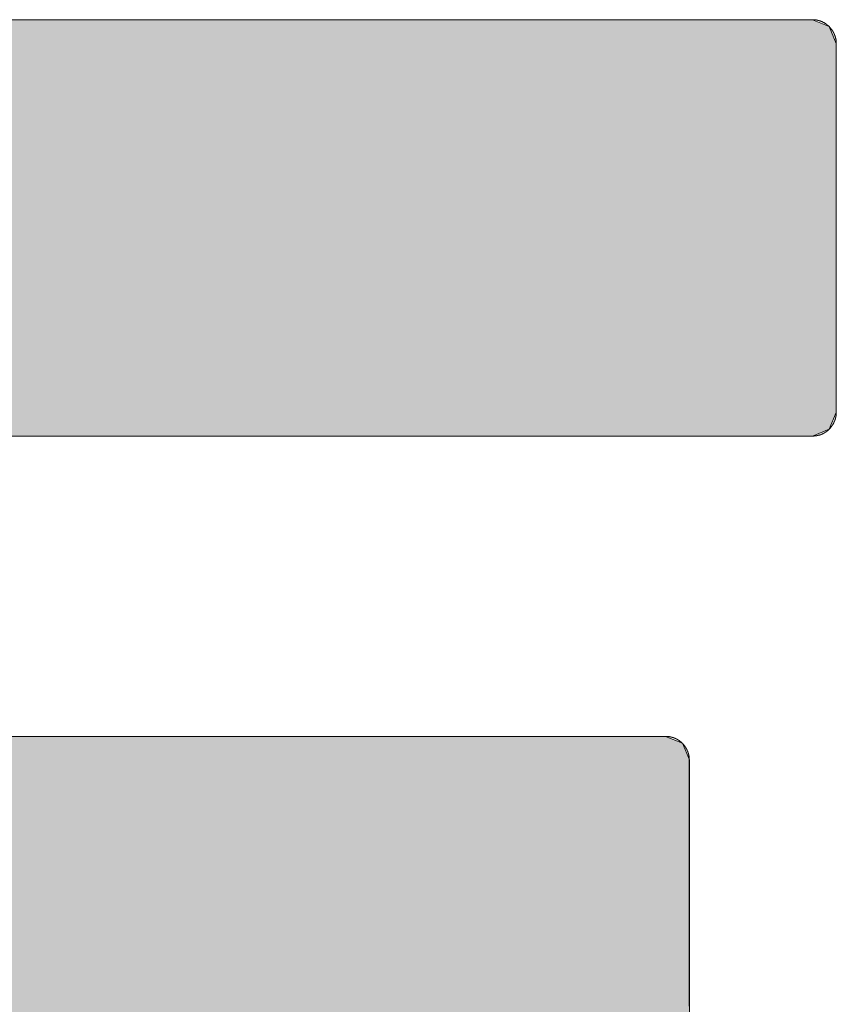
# Model space of a CAD drawing. Header units: inches. Extents: x -123 to 4816, y -2998 to 548.
# Tile 28 of 148: x 766.444 to 767.315, y -2423.888 to -2422.838. Entities that reach past the tile are written whole.
import ezdxf

# ---------------------------------------------------------------- set-up
doc = ezdxf.new("R2010")
doc.units = ezdxf.units.IN
doc.header["$MEASUREMENT"] = 0
doc.layers.get('0').update_dxf_attribs({"lineweight": 0})

# ---------------------------------------------------------------- blocks, each defined once
blk = doc.blocks.new('*U56')
at = {"linetype": 'Continuous'}
for p, q in [((70.4334, 92.8609), (70.7589, 92.8609)), ((70.7589, 92.8609), (71.0427, 92.8609)), ((71.0427, 92.8609), (71.1561, 92.8609)), ((71.1561, 92.8609), (71.2435, 92.8609)), ((71.2435, 92.8609), (71.2998, 92.8609)), ((71.2998, 92.8609), (71.3197, 92.8609)), ((71.3197, 92.8609), (71.3381, 92.8533)), ((71.3381, 92.8533), (71.3458, 92.8348)), ((71.3458, 92.8348), (71.3458, 92.8175)), ((71.3458, 92.8175), (71.3458, 92.8137)), ((71.3458, 92.8137), (71.3458, 92.7717)), ((71.3458, 92.7717), (71.3458, 92.7541)), ((71.3458, 92.7541), (71.3458, 92.6614)), ((71.3458, 92.6614), (71.3458, 92.6328)), ((71.3458, 92.6328), (71.3458, 92.5413)), ((71.3458, 92.5413), (71.3458, 92.4939)), ((71.3458, 92.4939), (71.3458, 92.4482)), ((71.3458, 92.4482), (71.3458, 92.4308)), ((71.3458, 92.4308), (71.3381, 92.4124)), ((71.3381, 92.4124), (71.3197, 92.4048)), ((70.3384, 92.4048), (70.5247, 92.4048)), ((70.5247, 92.4048), (70.7382, 92.4048)), ((70.7382, 92.4048), (70.9517, 92.4048)), ((70.9517, 92.4048), (71.138, 92.4048)), ((71.138, 92.4048), (71.2697, 92.4048)), ((71.2697, 92.4048), (71.3067, 92.4048)), ((71.3067, 92.4048), (71.3197, 92.4048)), ((70.3133, 92.0759), (70.4738, 92.0759)), ((70.4738, 92.0759), (70.6578, 92.0759)), ((70.6578, 92.0759), (70.8418, 92.0759)), ((70.8418, 92.0759), (71.0023, 92.0759)), ((71.0023, 92.0759), (71.1158, 92.0759)), ((71.1158, 92.0759), (71.1589, 92.0759)), ((71.1589, 92.0759), (71.1773, 92.0683)), ((71.1773, 92.0683), (71.1849, 92.05)), ((71.1849, 92.05), (71.1849, 92.0329)), ((71.1849, 92.0329), (71.1849, 91.988)), ((71.1849, 91.988), (71.1849, 91.8954)), ((71.1849, 91.8954), (71.1849, 91.8516)), ((71.1849, 91.8516), (71.1849, 91.7152))]:
    blk.add_line(p, q, dxfattribs=at)
for points in [[(69.5288, 92.8533), (69.5211, 92.8348), (71.3458, 92.8348)], [(69.5471, 92.8609), (69.5288, 92.8533), (71.3381, 92.8533)], [(70.4334, 92.8609), (70.4334, 92.8609), (70.7589, 92.8609)], [(70.7589, 92.8609), (70.7589, 92.8609), (71.0427, 92.8609)], [(71.0427, 92.8609), (71.0427, 92.8609), (71.1561, 92.8609)], [(71.1561, 92.8609), (71.1561, 92.8609), (71.2435, 92.8609)], [(71.2435, 92.8609), (71.2435, 92.8609), (71.2998, 92.8609)], [(71.2998, 92.8609), (71.2998, 92.8609), (71.3197, 92.8609)], [(69.5211, 92.8348), (69.5211, 92.8175), (71.3458, 92.8175)], [(69.5211, 92.8175), (69.5211, 92.8137), (71.3458, 92.8137)], [(69.5211, 92.8137), (69.5211, 92.7717), (71.3458, 92.7717)], [(69.5211, 92.7717), (69.5211, 92.7541), (71.3458, 92.7541)], [(69.5211, 92.7541), (69.5211, 92.6614), (71.3458, 92.6614)], [(69.5211, 92.6614), (69.5211, 92.6328), (71.3458, 92.6328)], [(69.5211, 92.6328), (69.5211, 92.5413), (71.3458, 92.5413)], [(69.5211, 92.5413), (69.5211, 92.4939), (71.3458, 92.4939)], [(69.5211, 92.4939), (69.5211, 92.4482), (71.3458, 92.4482)], [(69.5211, 92.4482), (69.5211, 92.4308), (71.3458, 92.4308)], [(69.5211, 92.4308), (69.5211, 92.4124), (71.3381, 92.4124)], [(69.5211, 92.4124), (69.5211, 92.4048), (71.3197, 92.4048)], [(70.3384, 92.4048), (70.3384, 92.4048), (70.5247, 92.4048)], [(70.5247, 92.4048), (70.5247, 92.4048), (70.7382, 92.4048)], [(70.7382, 92.4048), (70.7382, 92.4048), (70.9517, 92.4048)], [(70.9517, 92.4048), (70.9517, 92.4048), (71.138, 92.4048)], [(71.138, 92.4048), (71.138, 92.4048), (71.2697, 92.4048)], [(71.2697, 92.4048), (71.2697, 92.4048), (71.3067, 92.4048)], [(71.3067, 92.4048), (71.3067, 92.4048), (71.3197, 92.4048)], [(69.5211, 92.0759), (69.5211, 92.0683), (71.1773, 92.0683)], [(70.3133, 92.0759), (70.3133, 92.0759), (70.4738, 92.0759)], [(70.4738, 92.0759), (70.4738, 92.0759), (70.6578, 92.0759)], [(70.6578, 92.0759), (70.6578, 92.0759), (70.8418, 92.0759)], [(70.8418, 92.0759), (70.8418, 92.0759), (71.0023, 92.0759)], [(71.0023, 92.0759), (71.0023, 92.0759), (71.1158, 92.0759)], [(71.1158, 92.0759), (71.1158, 92.0759), (71.1589, 92.0759)], [(69.5211, 92.0683), (69.5211, 92.05), (71.1849, 92.05)], [(69.5211, 92.05), (69.5211, 92.0329), (71.1849, 92.0329)], [(69.5211, 92.0329), (69.5211, 91.988), (71.1849, 91.988)], [(69.5211, 91.988), (69.5211, 91.8954), (71.1849, 91.8954)], [(69.5211, 91.8954), (69.5211, 91.8516), (71.1849, 91.8516)], [(69.5211, 91.8516), (69.5211, 91.7152), (71.1849, 91.7152)]]:
    blk.add_solid(points, dxfattribs=at)
at = {"linetype": 'Continuous', "extrusion": (0, 0, -1)}
for points in [[(-69.5288, 92.8533), (-71.3381, 92.8533), (-71.3458, 92.8348)], [(-69.5471, 92.8609), (-71.3197, 92.8609), (-71.3381, 92.8533)], [(-69.5211, 92.8348), (-71.3458, 92.8348), (-71.3458, 92.8175)], [(-69.5211, 92.8175), (-71.3458, 92.8175), (-71.3458, 92.8137)], [(-69.5211, 92.8137), (-71.3458, 92.8137), (-71.3458, 92.7717)], [(-69.5211, 92.7717), (-71.3458, 92.7717), (-71.3458, 92.7541)], [(-69.5211, 92.7541), (-71.3458, 92.7541), (-71.3458, 92.6614)], [(-69.5211, 92.6614), (-71.3458, 92.6614), (-71.3458, 92.6328)], [(-69.5211, 92.6328), (-71.3458, 92.6328), (-71.3458, 92.5413)], [(-69.5211, 92.5413), (-71.3458, 92.5413), (-71.3458, 92.4939)], [(-69.5211, 92.4939), (-71.3458, 92.4939), (-71.3458, 92.4482)], [(-69.5211, 92.4482), (-71.3458, 92.4482), (-71.3458, 92.4308)], [(-69.5211, 92.4308), (-71.3458, 92.4308), (-71.3381, 92.4124)], [(-69.5211, 92.4124), (-71.3381, 92.4124), (-71.3197, 92.4048)], [(-69.5211, 92.0759), (-71.1589, 92.0759), (-71.1773, 92.0683)], [(-69.5211, 92.0683), (-71.1773, 92.0683), (-71.1849, 92.05)], [(-69.5211, 92.05), (-71.1849, 92.05), (-71.1849, 92.0329)], [(-69.5211, 92.0329), (-71.1849, 92.0329), (-71.1849, 91.988)], [(-69.5211, 91.988), (-71.1849, 91.988), (-71.1849, 91.8954)], [(-69.5211, 91.8954), (-71.1849, 91.8954), (-71.1849, 91.8516)], [(-69.5211, 91.8516), (-71.1849, 91.8516), (-71.1849, 91.7152)]]:
    blk.add_solid(points, dxfattribs=at)

msp = doc.modelspace()

# ---------------------------------------------------------------- linework, layer by layer
at = {"color": 3}
for points in [[(767.2896, -2422.8376, 0), (767.2893, -2422.8376, 0), (767.2883, -2422.8376, 0), (767.2867, -2422.8376, 0), (767.2846, -2422.8376, 0), (767.2818, -2422.8376, 0), (767.2783, -2422.8376, 0), (767.2745, -2422.8376, 0), (767.2699, -2422.8376, 0), (767.2648, -2422.8376, 0), (767.2592, -2422.8376, 0), (767.2529, -2422.8376, 0), (767.2462, -2422.8376, 0), (767.239, -2422.8376, 0), (767.2312, -2422.8376, 0), (767.223, -2422.8376, 0), (767.2143, -2422.8376, 0), (767.205, -2422.8376, 0), (767.1954, -2422.8376, 0), (767.1852, -2422.8376, 0), (767.1746, -2422.8376, 0), (767.1635, -2422.8376, 0), (767.1521, -2422.8376, 0), (767.1402, -2422.8376, 0), (767.1278, -2422.8376, 0), (767.1152, -2422.8376, 0), (767.1021, -2422.8376, 0), (767.0886, -2422.8376, 0), (767.0748, -2422.8376, 0), (767.0605, -2422.8376, 0), (767.046, -2422.8376, 0), (767.0311, -2422.8376, 0), (767.0159, -2422.8376, 0), (767.0004, -2422.8376, 0), (766.9846, -2422.8376, 0), (766.9684, -2422.8376, 0), (766.952, -2422.8376, 0), (766.9353, -2422.8376, 0), (766.9183, -2422.8376, 0), (766.9011, -2422.8376, 0), (766.8836, -2422.8376, 0), (766.8659, -2422.8376, 0), (766.8479, -2422.8376, 0), (766.8298, -2422.8376, 0), (766.8114, -2422.8376, 0), (766.7928, -2422.8376, 0), (766.774, -2422.8376, 0), (766.7552, -2422.8376, 0), (766.7361, -2422.8376, 0), (766.7168, -2422.8376, 0), (766.6974, -2422.8376, 0), (766.6778, -2422.8376, 0), (766.6582, -2422.8376, 0), (766.6384, -2422.8376, 0), (766.6185, -2422.8376, 0), (766.5985, -2422.8376, 0), (766.5784, -2422.8376, 0), (766.5583, -2422.8376, 0), (766.5381, -2422.8376, 0), (766.5179, -2422.8376, 0), (766.4975, -2422.8376, 0), (766.4771, -2422.8376, 0), (766.4568, -2422.8376, 0), (766.4364, -2422.8376, 0)], [(767.3075, -2422.845, 0), (767.3074, -2422.8449, 0), (767.3072, -2422.8448, 0), (767.3071, -2422.8447, 0), (767.307, -2422.8445, 0), (767.3069, -2422.8444, 0), (767.3068, -2422.8443, 0), (767.3066, -2422.8443, 0), (767.3065, -2422.8442, 0), (767.3064, -2422.8441, 0), (767.3063, -2422.844, 0), (767.3062, -2422.8439, 0), (767.306, -2422.8438, 0), (767.3059, -2422.8437, 0), (767.3058, -2422.8436, 0), (767.3057, -2422.8435, 0), (767.3055, -2422.8434, 0), (767.3054, -2422.8433, 0), (767.3053, -2422.8432, 0), (767.3052, -2422.8431, 0), (767.305, -2422.843, 0), (767.3049, -2422.8429, 0), (767.3048, -2422.8428, 0), (767.3047, -2422.8427, 0), (767.3046, -2422.8426, 0), (767.3045, -2422.8425, 0), (767.3044, -2422.8424, 0), (767.3042, -2422.8423, 0), (767.3041, -2422.8422, 0), (767.304, -2422.8421, 0), (767.3038, -2422.842, 0), (767.3037, -2422.8419, 0), (767.3036, -2422.8418, 0), (767.3034, -2422.8417, 0), (767.3033, -2422.8416, 0), (767.3032, -2422.8416, 0), (767.303, -2422.8415, 0), (767.3029, -2422.8414, 0), (767.3028, -2422.8413, 0), (767.3026, -2422.8412, 0), (767.3025, -2422.8411, 0), (767.3024, -2422.8411, 0), (767.3022, -2422.841, 0), (767.3021, -2422.8409, 0), (767.3019, -2422.8408, 0), (767.3018, -2422.8407, 0), (767.3017, -2422.8407, 0), (767.3015, -2422.8406, 0), (767.3014, -2422.8405, 0), (767.3012, -2422.8405, 0), (767.3011, -2422.8405, 0), (767.301, -2422.8404, 0), (767.3009, -2422.8403, 0), (767.3008, -2422.8402, 0), (767.3006, -2422.8402, 0), (767.3005, -2422.8401, 0), (767.3003, -2422.84, 0), (767.3002, -2422.84, 0), (767.3001, -2422.8399, 0), (767.2999, -2422.8398, 0), (767.2998, -2422.8398, 0), (767.2996, -2422.8397, 0), (767.2995, -2422.8396, 0), (767.2993, -2422.8396, 0), (767.2992, -2422.8395, 0), (767.299, -2422.8395, 0), (767.2989, -2422.8394, 0), (767.2987, -2422.8393, 0), (767.2986, -2422.8393, 0), (767.2984, -2422.8392, 0), (767.2983, -2422.8392, 0), (767.2981, -2422.8391, 0), (767.298, -2422.8391, 0), (767.2978, -2422.839, 0), (767.2977, -2422.839, 0), (767.2975, -2422.8389, 0), (767.2974, -2422.8389, 0), (767.2972, -2422.8388, 0), (767.2971, -2422.8388, 0), (767.297, -2422.8387, 0), (767.2969, -2422.8387, 0), (767.2967, -2422.8386, 0), (767.2966, -2422.8386, 0), (767.2964, -2422.8385, 0), (767.2963, -2422.8385, 0), (767.2961, -2422.8385, 0), (767.2959, -2422.8384, 0), (767.2958, -2422.8384, 0), (767.2956, -2422.8383, 0), (767.2955, -2422.8383, 0), (767.2953, -2422.8383, 0), (767.2952, -2422.8382, 0), (767.295, -2422.8382, 0), (767.2949, -2422.8382, 0), (767.2947, -2422.8381, 0), (767.2945, -2422.8381, 0), (767.2944, -2422.8381, 0), (767.2942, -2422.838, 0), (767.2941, -2422.838, 0), (767.2939, -2422.838, 0), (767.2938, -2422.8379, 0), (767.2936, -2422.8379, 0), (767.2934, -2422.8379, 0), (767.2933, -2422.8379, 0), (767.2932, -2422.8378, 0), (767.2931, -2422.8378, 0), (767.2929, -2422.8378, 0), (767.2927, -2422.8378, 0), (767.2926, -2422.8378, 0), (767.2924, -2422.8377, 0), (767.2923, -2422.8377, 0), (767.2921, -2422.8377, 0), (767.2919, -2422.8377, 0), (767.2918, -2422.8377, 0), (767.2916, -2422.8377, 0), (767.2915, -2422.8377, 0), (767.2913, -2422.8376, 0), (767.2911, -2422.8376, 0), (767.291, -2422.8376, 0), (767.2908, -2422.8376, 0), (767.2907, -2422.8376, 0), (767.2905, -2422.8376, 0), (767.2903, -2422.8376, 0), (767.2902, -2422.8376, 0), (767.29, -2422.8376, 0), (767.2898, -2422.8376, 0), (767.2897, -2422.8376, 0), (767.2896, -2422.8376, 0)], [(767.315, -2422.8631, 0), (767.315, -2422.8629, 0), (767.315, -2422.8628, 0), (767.315, -2422.8626, 0), (767.315, -2422.8624, 0), (767.315, -2422.8623, 0), (767.315, -2422.8621, 0), (767.315, -2422.8619, 0), (767.315, -2422.8618, 0), (767.315, -2422.8616, 0), (767.315, -2422.8615, 0), (767.315, -2422.8613, 0), (767.3149, -2422.8611, 0), (767.3149, -2422.861, 0), (767.3149, -2422.8608, 0), (767.3149, -2422.8606, 0), (767.3149, -2422.8605, 0), (767.3149, -2422.8603, 0), (767.3149, -2422.8602, 0), (767.3148, -2422.86, 0), (767.3148, -2422.8598, 0), (767.3148, -2422.8597, 0), (767.3148, -2422.8595, 0), (767.3147, -2422.8594, 0), (767.3147, -2422.8593, 0), (767.3147, -2422.8591, 0), (767.3147, -2422.859, 0), (767.3146, -2422.8588, 0), (767.3146, -2422.8587, 0), (767.3146, -2422.8585, 0), (767.3145, -2422.8584, 0), (767.3145, -2422.8582, 0), (767.3145, -2422.858, 0), (767.3144, -2422.8579, 0), (767.3144, -2422.8577, 0), (767.3144, -2422.8576, 0), (767.3143, -2422.8574, 0), (767.3143, -2422.8573, 0), (767.3143, -2422.8571, 0), (767.3142, -2422.8569, 0), (767.3142, -2422.8568, 0), (767.3141, -2422.8566, 0), (767.3141, -2422.8565, 0), (767.3141, -2422.8563, 0), (767.314, -2422.8562, 0), (767.314, -2422.856, 0), (767.3139, -2422.8559, 0), (767.3139, -2422.8557, 0), (767.3138, -2422.8556, 0), (767.3138, -2422.8555, 0), (767.3137, -2422.8553, 0), (767.3137, -2422.8552, 0), (767.3136, -2422.855, 0), (767.3136, -2422.8549, 0), (767.3135, -2422.8547, 0), (767.3135, -2422.8546, 0), (767.3134, -2422.8544, 0), (767.3133, -2422.8543, 0), (767.3133, -2422.8541, 0), (767.3132, -2422.854, 0), (767.3132, -2422.8538, 0), (767.3131, -2422.8537, 0), (767.313, -2422.8535, 0), (767.313, -2422.8534, 0), (767.3129, -2422.8532, 0), (767.3129, -2422.8531, 0), (767.3128, -2422.853, 0), (767.3127, -2422.8528, 0), (767.3127, -2422.8527, 0), (767.3126, -2422.8525, 0), (767.3125, -2422.8524, 0), (767.3125, -2422.8522, 0), (767.3124, -2422.8521, 0), (767.3123, -2422.8519, 0), (767.3122, -2422.8518, 0), (767.3122, -2422.8517, 0), (767.3122, -2422.8516, 0), (767.3121, -2422.8515, 0), (767.312, -2422.8513, 0), (767.312, -2422.8512, 0), (767.3119, -2422.851, 0), (767.3118, -2422.8509, 0), (767.3117, -2422.8508, 0), (767.3117, -2422.8506, 0), (767.3116, -2422.8505, 0), (767.3115, -2422.8503, 0), (767.3114, -2422.8502, 0), (767.3113, -2422.8501, 0), (767.3112, -2422.8499, 0), (767.3112, -2422.8498, 0), (767.3111, -2422.8496, 0), (767.311, -2422.8495, 0), (767.3109, -2422.8494, 0), (767.3108, -2422.8492, 0), (767.3107, -2422.8491, 0), (767.3106, -2422.849, 0), (767.3105, -2422.8488, 0), (767.3105, -2422.8487, 0), (767.3104, -2422.8486, 0), (767.3103, -2422.8484, 0), (767.3102, -2422.8483, 0), (767.3101, -2422.8482, 0), (767.31, -2422.848, 0), (767.3099, -2422.848, 0), (767.3098, -2422.8479, 0), (767.3097, -2422.8477, 0), (767.3096, -2422.8476, 0), (767.3095, -2422.8475, 0), (767.3094, -2422.8473, 0), (767.3093, -2422.8472, 0), (767.3092, -2422.8471, 0), (767.3091, -2422.847, 0), (767.309, -2422.8468, 0), (767.3089, -2422.8467, 0), (767.3088, -2422.8466, 0), (767.3087, -2422.8465, 0), (767.3086, -2422.8463, 0), (767.3085, -2422.8462, 0), (767.3084, -2422.8461, 0), (767.3084, -2422.846, 0), (767.3082, -2422.8458, 0), (767.3081, -2422.8457, 0), (767.308, -2422.8456, 0), (767.3079, -2422.8455, 0), (767.3078, -2422.8454, 0), (767.3077, -2422.8452, 0), (767.3076, -2422.8451, 0), (767.3075, -2422.845, 0)], [(767.315, -2423.2566, 0), (767.315, -2423.2565, 0), (767.315, -2423.2563, 0), (767.315, -2423.2559, 0), (767.315, -2423.2554, 0), (767.315, -2423.2548, 0), (767.315, -2423.2541, 0), (767.315, -2423.2531, 0), (767.315, -2423.2521, 0), (767.315, -2423.2509, 0), (767.315, -2423.2497, 0), (767.315, -2423.2482, 0), (767.315, -2423.2467, 0), (767.315, -2423.2451, 0), (767.315, -2423.2432, 0), (767.315, -2423.2414, 0), (767.315, -2423.2394, 0), (767.315, -2423.2373, 0), (767.315, -2423.2351, 0), (767.315, -2423.2328, 0), (767.315, -2423.2304, 0), (767.315, -2423.2279, 0), (767.315, -2423.2252, 0), (767.315, -2423.2225, 0), (767.315, -2423.2198, 0), (767.315, -2423.2168, 0), (767.315, -2423.2138, 0), (767.315, -2423.2108, 0), (767.315, -2423.2076, 0), (767.315, -2423.2044, 0), (767.315, -2423.2011, 0), (767.315, -2423.1977, 0), (767.315, -2423.1943, 0), (767.315, -2423.1906, 0), (767.315, -2423.187, 0), (767.315, -2423.1833, 0), (767.315, -2423.1796, 0), (767.315, -2423.1758, 0), (767.315, -2423.1719, 0), (767.315, -2423.168, 0), (767.315, -2423.1641, 0), (767.315, -2423.1601, 0), (767.315, -2423.156, 0), (767.315, -2423.1518, 0), (767.315, -2423.1476, 0), (767.315, -2423.1434, 0), (767.315, -2423.1391, 0), (767.315, -2423.1347, 0), (767.315, -2423.1304, 0), (767.315, -2423.1261, 0), (767.315, -2423.1216, 0), (767.315, -2423.1172, 0), (767.315, -2423.1127, 0), (767.315, -2423.1081, 0), (767.315, -2423.1037, 0), (767.315, -2423.0991, 0), (767.315, -2423.0945, 0), (767.315, -2423.0899, 0), (767.315, -2423.0853, 0), (767.315, -2423.0807, 0), (767.315, -2423.0761, 0), (767.315, -2423.0714, 0), (767.315, -2423.0667, 0), (767.315, -2423.0622, 0), (767.315, -2423.0575, 0), (767.315, -2423.0528, 0), (767.315, -2423.0482, 0), (767.315, -2423.0436, 0), (767.315, -2423.0389, 0), (767.315, -2423.0343, 0), (767.315, -2423.0297, 0), (767.315, -2423.0251, 0), (767.315, -2423.0206, 0), (767.315, -2423.016, 0), (767.315, -2423.0114, 0), (767.315, -2423.0069, 0), (767.315, -2423.0024, 0), (767.315, -2422.998, 0), (767.315, -2422.9936, 0), (767.315, -2422.9892, 0), (767.315, -2422.9848, 0), (767.315, -2422.9805, 0), (767.315, -2422.9762, 0), (767.315, -2422.9721, 0), (767.315, -2422.9679, 0), (767.315, -2422.9637, 0), (767.315, -2422.9596, 0), (767.315, -2422.9556, 0), (767.315, -2422.9516, 0), (767.315, -2422.9477, 0), (767.315, -2422.9438, 0), (767.315, -2422.94, 0), (767.315, -2422.9362, 0), (767.315, -2422.9326, 0), (767.315, -2422.9289, 0), (767.315, -2422.9254, 0), (767.315, -2422.9219, 0), (767.315, -2422.9186, 0), (767.315, -2422.9153, 0), (767.315, -2422.912, 0), (767.315, -2422.9088, 0), (767.315, -2422.9058, 0), (767.315, -2422.9028, 0), (767.315, -2422.8999, 0), (767.315, -2422.897, 0), (767.315, -2422.8944, 0), (767.315, -2422.8918, 0), (767.315, -2422.8893, 0), (767.315, -2422.8868, 0), (767.315, -2422.8845, 0), (767.315, -2422.8823, 0), (767.315, -2422.8802, 0), (767.315, -2422.8782, 0), (767.315, -2422.8763, 0), (767.315, -2422.8745, 0), (767.315, -2422.8729, 0), (767.315, -2422.8714, 0), (767.315, -2422.87, 0), (767.315, -2422.8687, 0), (767.315, -2422.8675, 0), (767.315, -2422.8665, 0), (767.315, -2422.8656, 0), (767.315, -2422.8648, 0), (767.315, -2422.8642, 0), (767.315, -2422.8637, 0), (767.315, -2422.8633, 0), (767.315, -2422.8631, 0), (767.315, -2422.8631, 0)], [(767.3075, -2423.2745, 0), (767.3076, -2423.2744, 0), (767.3077, -2423.2743, 0), (767.3078, -2423.2742, 0), (767.3079, -2423.274, 0), (767.308, -2423.2739, 0), (767.3081, -2423.2738, 0), (767.3082, -2423.2737, 0), (767.3084, -2423.2736, 0), (767.3084, -2423.2734, 0), (767.3085, -2423.2733, 0), (767.3086, -2423.2733, 0), (767.3087, -2423.2732, 0), (767.3088, -2423.273, 0), (767.3089, -2423.2729, 0), (767.309, -2423.2728, 0), (767.3091, -2423.2727, 0), (767.3092, -2423.2725, 0), (767.3093, -2423.2724, 0), (767.3094, -2423.2723, 0), (767.3095, -2423.2722, 0), (767.3096, -2423.272, 0), (767.3097, -2423.2719, 0), (767.3098, -2423.2718, 0), (767.3099, -2423.2716, 0), (767.31, -2423.2715, 0), (767.3101, -2423.2714, 0), (767.3102, -2423.2712, 0), (767.3103, -2423.2711, 0), (767.3104, -2423.271, 0), (767.3105, -2423.2708, 0), (767.3105, -2423.2707, 0), (767.3106, -2423.2706, 0), (767.3107, -2423.2704, 0), (767.3108, -2423.2703, 0), (767.3109, -2423.2702, 0), (767.311, -2423.27, 0), (767.3111, -2423.2699, 0), (767.3112, -2423.2698, 0), (767.3112, -2423.2696, 0), (767.3113, -2423.2695, 0), (767.3114, -2423.2694, 0), (767.3115, -2423.2693, 0), (767.3116, -2423.2692, 0), (767.3117, -2423.269, 0), (767.3117, -2423.2689, 0), (767.3118, -2423.2687, 0), (767.3119, -2423.2686, 0), (767.312, -2423.2685, 0), (767.312, -2423.2683, 0), (767.3121, -2423.2682, 0), (767.3122, -2423.268, 0), (767.3122, -2423.2679, 0), (767.3122, -2423.2677, 0), (767.3123, -2423.2676, 0), (767.3124, -2423.2675, 0), (767.3125, -2423.2673, 0), (767.3125, -2423.2672, 0), (767.3126, -2423.267, 0), (767.3127, -2423.2669, 0), (767.3127, -2423.2667, 0), (767.3128, -2423.2666, 0), (767.3129, -2423.2664, 0), (767.3129, -2423.2663, 0), (767.313, -2423.2661, 0), (767.313, -2423.266, 0), (767.3131, -2423.2658, 0), (767.3132, -2423.2658, 0), (767.3132, -2423.2656, 0), (767.3133, -2423.2655, 0), (767.3133, -2423.2653, 0), (767.3134, -2423.2652, 0), (767.3135, -2423.265, 0), (767.3135, -2423.2649, 0), (767.3136, -2423.2647, 0), (767.3136, -2423.2646, 0), (767.3137, -2423.2644, 0), (767.3137, -2423.2643, 0), (767.3138, -2423.2641, 0), (767.3138, -2423.264, 0), (767.3139, -2423.2638, 0), (767.3139, -2423.2637, 0), (767.314, -2423.2635, 0), (767.314, -2423.2634, 0), (767.3141, -2423.2632, 0), (767.3141, -2423.2631, 0), (767.3141, -2423.2629, 0), (767.3142, -2423.2628, 0), (767.3142, -2423.2626, 0), (767.3143, -2423.2624, 0), (767.3143, -2423.2623, 0), (767.3143, -2423.2621, 0), (767.3144, -2423.262, 0), (767.3144, -2423.2619, 0), (767.3144, -2423.2618, 0), (767.3145, -2423.2616, 0), (767.3145, -2423.2615, 0), (767.3145, -2423.2613, 0), (767.3146, -2423.2611, 0), (767.3146, -2423.261, 0), (767.3146, -2423.2608, 0), (767.3147, -2423.2607, 0), (767.3147, -2423.2605, 0), (767.3147, -2423.2603, 0), (767.3147, -2423.2602, 0), (767.3148, -2423.26, 0), (767.3148, -2423.2599, 0), (767.3148, -2423.2597, 0), (767.3148, -2423.2596, 0), (767.3149, -2423.2594, 0), (767.3149, -2423.2592, 0), (767.3149, -2423.2591, 0), (767.3149, -2423.2589, 0), (767.3149, -2423.2587, 0), (767.3149, -2423.2586, 0), (767.3149, -2423.2584, 0), (767.315, -2423.2583, 0), (767.315, -2423.2582, 0), (767.315, -2423.258, 0), (767.315, -2423.2579, 0), (767.315, -2423.2577, 0), (767.315, -2423.2576, 0), (767.315, -2423.2574, 0), (767.315, -2423.2572, 0), (767.315, -2423.2571, 0), (767.315, -2423.2569, 0), (767.315, -2423.2567, 0), (767.315, -2423.2566, 0)], [(767.2896, -2423.2819, 0), (767.2897, -2423.2819, 0), (767.2898, -2423.2819, 0), (767.29, -2423.2819, 0), (767.2902, -2423.2819, 0), (767.2903, -2423.2819, 0), (767.2905, -2423.2819, 0), (767.2907, -2423.2819, 0), (767.2908, -2423.2819, 0), (767.291, -2423.2819, 0), (767.2911, -2423.2819, 0), (767.2913, -2423.2818, 0), (767.2915, -2423.2818, 0), (767.2916, -2423.2818, 0), (767.2918, -2423.2818, 0), (767.2919, -2423.2818, 0), (767.2921, -2423.2818, 0), (767.2923, -2423.2818, 0), (767.2924, -2423.2817, 0), (767.2926, -2423.2817, 0), (767.2927, -2423.2817, 0), (767.2929, -2423.2817, 0), (767.2931, -2423.2817, 0), (767.2932, -2423.2816, 0), (767.2933, -2423.2816, 0), (767.2934, -2423.2816, 0), (767.2936, -2423.2816, 0), (767.2938, -2423.2815, 0), (767.2939, -2423.2815, 0), (767.2941, -2423.2815, 0), (767.2942, -2423.2815, 0), (767.2944, -2423.2814, 0), (767.2945, -2423.2814, 0), (767.2947, -2423.2814, 0), (767.2949, -2423.2813, 0), (767.295, -2423.2813, 0), (767.2952, -2423.2813, 0), (767.2953, -2423.2812, 0), (767.2955, -2423.2812, 0), (767.2956, -2423.2812, 0), (767.2958, -2423.2811, 0), (767.2959, -2423.2811, 0), (767.2961, -2423.281, 0), (767.2963, -2423.281, 0), (767.2964, -2423.281, 0), (767.2966, -2423.2809, 0), (767.2967, -2423.2809, 0), (767.2969, -2423.2808, 0), (767.297, -2423.2808, 0), (767.2971, -2423.2808, 0), (767.2972, -2423.2808, 0), (767.2974, -2423.2807, 0), (767.2975, -2423.2807, 0), (767.2977, -2423.2806, 0), (767.2978, -2423.2806, 0), (767.298, -2423.2805, 0), (767.2981, -2423.2805, 0), (767.2983, -2423.2804, 0), (767.2984, -2423.2804, 0), (767.2986, -2423.2803, 0), (767.2987, -2423.2803, 0), (767.2989, -2423.2802, 0), (767.299, -2423.2801, 0), (767.2992, -2423.2801, 0), (767.2993, -2423.28, 0), (767.2995, -2423.28, 0), (767.2996, -2423.2799, 0), (767.2998, -2423.2798, 0), (767.2999, -2423.2798, 0), (767.3001, -2423.2797, 0), (767.3002, -2423.2796, 0), (767.3003, -2423.2796, 0), (767.3005, -2423.2795, 0), (767.3006, -2423.2794, 0), (767.3008, -2423.2794, 0), (767.3009, -2423.2793, 0), (767.301, -2423.2792, 0), (767.3011, -2423.2792, 0), (767.3012, -2423.2791, 0), (767.3014, -2423.279, 0), (767.3015, -2423.2789, 0), (767.3017, -2423.2789, 0), (767.3018, -2423.2788, 0), (767.3019, -2423.2787, 0), (767.3021, -2423.2786, 0), (767.3022, -2423.2785, 0), (767.3024, -2423.2785, 0), (767.3025, -2423.2784, 0), (767.3026, -2423.2783, 0), (767.3028, -2423.2782, 0), (767.3029, -2423.2781, 0), (767.303, -2423.2781, 0), (767.3032, -2423.278, 0), (767.3033, -2423.2779, 0), (767.3034, -2423.2778, 0), (767.3036, -2423.2777, 0), (767.3037, -2423.2776, 0), (767.3038, -2423.2775, 0), (767.304, -2423.2774, 0), (767.3041, -2423.2773, 0), (767.3042, -2423.2772, 0), (767.3044, -2423.2772, 0), (767.3045, -2423.2771, 0), (767.3046, -2423.277, 0), (767.3047, -2423.277, 0), (767.3048, -2423.2769, 0), (767.3049, -2423.2768, 0), (767.305, -2423.2767, 0), (767.3052, -2423.2766, 0), (767.3053, -2423.2765, 0), (767.3054, -2423.2764, 0), (767.3055, -2423.2763, 0), (767.3057, -2423.2762, 0), (767.3058, -2423.2761, 0), (767.3059, -2423.276, 0), (767.306, -2423.2759, 0), (767.3062, -2423.2757, 0), (767.3063, -2423.2756, 0), (767.3064, -2423.2755, 0), (767.3065, -2423.2754, 0), (767.3066, -2423.2753, 0), (767.3068, -2423.2752, 0), (767.3069, -2423.2751, 0), (767.307, -2423.275, 0), (767.3071, -2423.2749, 0), (767.3072, -2423.2748, 0), (767.3074, -2423.2746, 0), (767.3075, -2423.2745, 0)], [(766.4347, -2423.2819, 0), (766.4465, -2423.2819, 0), (766.4583, -2423.2819, 0), (766.4704, -2423.2819, 0), (766.4826, -2423.2819, 0), (766.4949, -2423.2819, 0), (766.5073, -2423.2819, 0), (766.5198, -2423.2819, 0), (766.5325, -2423.2819, 0), (766.5452, -2423.2819, 0), (766.558, -2423.2819, 0), (766.5709, -2423.2819, 0), (766.5839, -2423.2819, 0), (766.597, -2423.2819, 0), (766.6101, -2423.2819, 0), (766.6233, -2423.2819, 0), (766.6364, -2423.2819, 0), (766.6498, -2423.2819, 0), (766.663, -2423.2819, 0), (766.6763, -2423.2819, 0), (766.6897, -2423.2819, 0), (766.703, -2423.2819, 0), (766.7164, -2423.2819, 0), (766.7298, -2423.2819, 0), (766.7432, -2423.2819, 0), (766.7565, -2423.2819, 0), (766.7699, -2423.2819, 0), (766.7832, -2423.2819, 0), (766.7966, -2423.2819, 0), (766.8098, -2423.2819, 0), (766.823, -2423.2819, 0), (766.8362, -2423.2819, 0), (766.8493, -2423.2819, 0), (766.8623, -2423.2819, 0), (766.8754, -2423.2819, 0), (766.8882, -2423.2819, 0), (766.9011, -2423.2819, 0), (766.9137, -2423.2819, 0), (766.9264, -2423.2819, 0), (766.939, -2423.2819, 0), (766.9513, -2423.2819, 0), (766.9636, -2423.2819, 0), (766.9759, -2423.2819, 0), (766.9879, -2423.2819, 0), (766.9998, -2423.2819, 0), (767.0115, -2423.2819, 0), (767.0232, -2423.2819, 0), (767.0347, -2423.2819, 0), (767.046, -2423.2819, 0), (767.0571, -2423.2819, 0), (767.068, -2423.2819, 0), (767.0788, -2423.2819, 0), (767.0895, -2423.2819, 0), (767.0999, -2423.2819, 0), (767.11, -2423.2819, 0), (767.1201, -2423.2819, 0), (767.1298, -2423.2819, 0), (767.1393, -2423.2819, 0), (767.1486, -2423.2819, 0), (767.1578, -2423.2819, 0), (767.1665, -2423.2819, 0), (767.1752, -2423.2819, 0), (767.1835, -2423.2819, 0), (767.1916, -2423.2819, 0), (767.1993, -2423.2819, 0), (767.2068, -2423.2819, 0), (767.2142, -2423.2819, 0), (767.2211, -2423.2819, 0), (767.2278, -2423.2819, 0), (767.2341, -2423.2819, 0), (767.2402, -2423.2819, 0), (767.2459, -2423.2819, 0), (767.2513, -2423.2819, 0), (767.2564, -2423.2819, 0), (767.2611, -2423.2819, 0), (767.2656, -2423.2819, 0), (767.2696, -2423.2819, 0), (767.2733, -2423.2819, 0), (767.2767, -2423.2819, 0), (767.2796, -2423.2819, 0), (767.2822, -2423.2819, 0), (767.2844, -2423.2819, 0), (767.2862, -2423.2819, 0), (767.2877, -2423.2819, 0), (767.2888, -2423.2819, 0), (767.2894, -2423.2819, 0), (767.2896, -2423.2819, 0)], [(767.1329, -2423.6023, 0), (767.1327, -2423.6023, 0), (767.1321, -2423.6023, 0), (767.1313, -2423.6023, 0), (767.1301, -2423.6023, 0), (767.1284, -2423.6023, 0), (767.1266, -2423.6023, 0), (767.1243, -2423.6023, 0), (767.1218, -2423.6023, 0), (767.1189, -2423.6023, 0), (767.1157, -2423.6023, 0), (767.1122, -2423.6023, 0), (767.1084, -2423.6023, 0), (767.1043, -2423.6023, 0), (767.0999, -2423.6023, 0), (767.0952, -2423.6023, 0), (767.0903, -2423.6023, 0), (767.0851, -2423.6023, 0), (767.0796, -2423.6023, 0), (767.0739, -2423.6023, 0), (767.0679, -2423.6023, 0), (767.0616, -2423.6023, 0), (767.0552, -2423.6023, 0), (767.0485, -2423.6023, 0), (767.0414, -2423.6023, 0), (767.0343, -2423.6023, 0), (767.0269, -2423.6023, 0), (767.0193, -2423.6023, 0), (767.0114, -2423.6023, 0), (767.0035, -2423.6023, 0), (766.9952, -2423.6023, 0), (766.9868, -2423.6023, 0), (766.9782, -2423.6023, 0), (766.9695, -2423.6023, 0), (766.9605, -2423.6023, 0), (766.9513, -2423.6023, 0), (766.9421, -2423.6023, 0), (766.9326, -2423.6023, 0), (766.923, -2423.6023, 0), (766.9133, -2423.6023, 0), (766.9034, -2423.6023, 0), (766.8934, -2423.6023, 0), (766.8832, -2423.6023, 0), (766.8729, -2423.6023, 0), (766.8626, -2423.6023, 0), (766.8521, -2423.6023, 0), (766.8415, -2423.6023, 0), (766.8307, -2423.6023, 0), (766.8199, -2423.6023, 0), (766.809, -2423.6023, 0), (766.7981, -2423.6023, 0), (766.787, -2423.6023, 0), (766.7759, -2423.6023, 0), (766.7648, -2423.6023, 0), (766.7535, -2423.6023, 0), (766.7422, -2423.6023, 0), (766.7309, -2423.6023, 0), (766.7195, -2423.6023, 0), (766.708, -2423.6023, 0), (766.6966, -2423.6023, 0), (766.6851, -2423.6023, 0), (766.6736, -2423.6023, 0), (766.6621, -2423.6023, 0), (766.6505, -2423.6023, 0), (766.639, -2423.6023, 0), (766.6274, -2423.6023, 0), (766.616, -2423.6023, 0), (766.6045, -2423.6023, 0), (766.593, -2423.6023, 0), (766.5816, -2423.6023, 0), (766.5701, -2423.6023, 0), (766.5587, -2423.6023, 0), (766.5474, -2423.6023, 0), (766.5361, -2423.6023, 0), (766.5248, -2423.6023, 0), (766.5137, -2423.6023, 0), (766.5026, -2423.6023, 0), (766.4915, -2423.6023, 0), (766.4805, -2423.6023, 0), (766.4696, -2423.6023, 0), (766.4588, -2423.6023, 0), (766.4481, -2423.6023, 0), (766.4375, -2423.6023, 0)], [(767.1508, -2423.6097, 0), (767.1507, -2423.6096, 0), (767.1506, -2423.6095, 0), (767.1505, -2423.6094, 0), (767.1504, -2423.6092, 0), (767.1503, -2423.6091, 0), (767.1502, -2423.609, 0), (767.1501, -2423.6089, 0), (767.15, -2423.6088, 0), (767.1499, -2423.6087, 0), (767.1497, -2423.6086, 0), (767.1496, -2423.6085, 0), (767.1495, -2423.6084, 0), (767.1494, -2423.6083, 0), (767.1492, -2423.6082, 0), (767.1491, -2423.6082, 0), (767.149, -2423.6081, 0), (767.1489, -2423.608, 0), (767.1487, -2423.6079, 0), (767.1486, -2423.6078, 0), (767.1485, -2423.6077, 0), (767.1484, -2423.6076, 0), (767.1482, -2423.6075, 0), (767.1481, -2423.6074, 0), (767.148, -2423.6073, 0), (767.1478, -2423.6072, 0), (767.1477, -2423.6071, 0), (767.1476, -2423.607, 0), (767.1474, -2423.6069, 0), (767.1473, -2423.6068, 0), (767.1472, -2423.6067, 0), (767.147, -2423.6066, 0), (767.1469, -2423.6065, 0), (767.1468, -2423.6065, 0), (767.1466, -2423.6064, 0), (767.1466, -2423.6063, 0), (767.1465, -2423.6062, 0), (767.1463, -2423.6061, 0), (767.1462, -2423.606, 0), (767.1461, -2423.6059, 0), (767.1459, -2423.6059, 0), (767.1458, -2423.6058, 0), (767.1456, -2423.6057, 0), (767.1455, -2423.6056, 0), (767.1454, -2423.6055, 0), (767.1452, -2423.6055, 0), (767.1451, -2423.6054, 0), (767.1449, -2423.6053, 0), (767.1448, -2423.6052, 0), (767.1447, -2423.6052, 0), (767.1445, -2423.6051, 0), (767.1444, -2423.605, 0), (767.1442, -2423.6049, 0), (767.1441, -2423.6049, 0), (767.144, -2423.6048, 0), (767.1438, -2423.6047, 0), (767.1437, -2423.6047, 0), (767.1435, -2423.6046, 0), (767.1434, -2423.6045, 0), (767.1432, -2423.6045, 0), (767.1431, -2423.6044, 0), (767.1429, -2423.6044, 0), (767.1428, -2423.6044, 0), (767.1427, -2423.6043, 0), (767.1426, -2423.6043, 0), (767.1424, -2423.6042, 0), (767.1423, -2423.6041, 0), (767.1421, -2423.6041, 0), (767.142, -2423.604, 0), (767.1418, -2423.604, 0), (767.1417, -2423.6039, 0), (767.1415, -2423.6039, 0), (767.1414, -2423.6038, 0), (767.1412, -2423.6037, 0), (767.1411, -2423.6037, 0), (767.1409, -2423.6036, 0), (767.1408, -2423.6036, 0), (767.1406, -2423.6035, 0), (767.1405, -2423.6035, 0), (767.1403, -2423.6035, 0), (767.1402, -2423.6034, 0), (767.14, -2423.6034, 0), (767.1399, -2423.6033, 0), (767.1397, -2423.6033, 0), (767.1396, -2423.6032, 0), (767.1394, -2423.6032, 0), (767.1392, -2423.6031, 0), (767.1391, -2423.6031, 0), (767.139, -2423.6031, 0), (767.1389, -2423.603, 0), (767.1387, -2423.603, 0), (767.1386, -2423.603, 0), (767.1384, -2423.6029, 0), (767.1383, -2423.6029, 0), (767.1381, -2423.6029, 0), (767.1379, -2423.6028, 0), (767.1378, -2423.6028, 0), (767.1376, -2423.6028, 0), (767.1375, -2423.6027, 0), (767.1373, -2423.6027, 0), (767.1371, -2423.6027, 0), (767.137, -2423.6026, 0), (767.1368, -2423.6026, 0), (767.1367, -2423.6026, 0), (767.1365, -2423.6026, 0), (767.1364, -2423.6026, 0), (767.1362, -2423.6025, 0), (767.136, -2423.6025, 0), (767.1359, -2423.6025, 0), (767.1357, -2423.6025, 0), (767.1355, -2423.6025, 0), (767.1354, -2423.6024, 0), (767.1353, -2423.6024, 0), (767.1352, -2423.6024, 0), (767.135, -2423.6024, 0), (767.1348, -2423.6024, 0), (767.1347, -2423.6024, 0), (767.1345, -2423.6024, 0), (767.1344, -2423.6023, 0), (767.1342, -2423.6023, 0), (767.134, -2423.6023, 0), (767.1339, -2423.6023, 0), (767.1337, -2423.6023, 0), (767.1335, -2423.6023, 0), (767.1334, -2423.6023, 0), (767.1332, -2423.6023, 0), (767.133, -2423.6023, 0), (767.1329, -2423.6023, 0)], [(767.1582, -2423.6275, 0), (767.1582, -2423.6274, 0), (767.1582, -2423.6272, 0), (767.1582, -2423.6271, 0), (767.1582, -2423.627, 0), (767.1582, -2423.6268, 0), (767.1581, -2423.6267, 0), (767.1581, -2423.6265, 0), (767.1581, -2423.6263, 0), (767.1581, -2423.6262, 0), (767.1581, -2423.626, 0), (767.1581, -2423.6259, 0), (767.1581, -2423.6257, 0), (767.1581, -2423.6255, 0), (767.1581, -2423.6254, 0), (767.1581, -2423.6252, 0), (767.158, -2423.6251, 0), (767.158, -2423.6249, 0), (767.158, -2423.6247, 0), (767.158, -2423.6246, 0), (767.158, -2423.6244, 0), (767.1579, -2423.6243, 0), (767.1579, -2423.6241, 0), (767.1579, -2423.6239, 0), (767.1579, -2423.6238, 0), (767.1579, -2423.6236, 0), (767.1579, -2423.6235, 0), (767.1579, -2423.6233, 0), (767.1579, -2423.6233, 0), (767.1578, -2423.6231, 0), (767.1578, -2423.6229, 0), (767.1578, -2423.6228, 0), (767.1578, -2423.6226, 0), (767.1577, -2423.6225, 0), (767.1577, -2423.6223, 0), (767.1577, -2423.6222, 0), (767.1576, -2423.622, 0), (767.1576, -2423.6219, 0), (767.1576, -2423.6217, 0), (767.1575, -2423.6215, 0), (767.1575, -2423.6214, 0), (767.1574, -2423.6212, 0), (767.1574, -2423.6211, 0), (767.1574, -2423.6209, 0), (767.1573, -2423.6208, 0), (767.1573, -2423.6206, 0), (767.1572, -2423.6205, 0), (767.1572, -2423.6203, 0), (767.1571, -2423.6202, 0), (767.1571, -2423.62, 0), (767.157, -2423.6199, 0), (767.157, -2423.6197, 0), (767.1569, -2423.6196, 0), (767.1569, -2423.6195, 0), (767.1568, -2423.6194, 0), (767.1568, -2423.6192, 0), (767.1567, -2423.6191, 0), (767.1567, -2423.6189, 0), (767.1566, -2423.6188, 0), (767.1566, -2423.6186, 0), (767.1565, -2423.6185, 0), (767.1565, -2423.6183, 0), (767.1564, -2423.6182, 0), (767.1563, -2423.618, 0), (767.1563, -2423.6179, 0), (767.1562, -2423.6177, 0), (767.1561, -2423.6176, 0), (767.1561, -2423.6174, 0), (767.156, -2423.6173, 0), (767.156, -2423.6172, 0), (767.1559, -2423.617, 0), (767.1558, -2423.6169, 0), (767.1558, -2423.6167, 0), (767.1557, -2423.6166, 0), (767.1556, -2423.6164, 0), (767.1555, -2423.6163, 0), (767.1555, -2423.6162, 0), (767.1554, -2423.616, 0), (767.1553, -2423.6159, 0), (767.1553, -2423.6157, 0), (767.1552, -2423.6157, 0), (767.1551, -2423.6155, 0), (767.155, -2423.6154, 0), (767.155, -2423.6153, 0), (767.1549, -2423.6151, 0), (767.1548, -2423.615, 0), (767.1547, -2423.6149, 0), (767.1546, -2423.6147, 0), (767.1546, -2423.6146, 0), (767.1545, -2423.6144, 0), (767.1544, -2423.6143, 0), (767.1543, -2423.6142, 0), (767.1542, -2423.614, 0), (767.1541, -2423.6139, 0), (767.1541, -2423.6138, 0), (767.1541, -2423.6136, 0), (767.154, -2423.6135, 0), (767.1539, -2423.6134, 0), (767.1538, -2423.6132, 0), (767.1537, -2423.6131, 0), (767.1536, -2423.613, 0), (767.1535, -2423.6128, 0), (767.1534, -2423.6127, 0), (767.1533, -2423.6126, 0), (767.1532, -2423.6124, 0), (767.1531, -2423.6123, 0), (767.153, -2423.6122, 0), (767.1529, -2423.6121, 0), (767.1528, -2423.612, 0), (767.1527, -2423.6119, 0), (767.1526, -2423.6118, 0), (767.1525, -2423.6116, 0), (767.1524, -2423.6115, 0), (767.1523, -2423.6114, 0), (767.1522, -2423.6113, 0), (767.1521, -2423.6111, 0), (767.152, -2423.611, 0), (767.1519, -2423.6109, 0), (767.1518, -2423.6108, 0), (767.1517, -2423.6107, 0), (767.1516, -2423.6105, 0), (767.1515, -2423.6104, 0), (767.1514, -2423.6103, 0), (767.1513, -2423.6102, 0), (767.1512, -2423.61, 0), (767.1511, -2423.6099, 0), (767.1509, -2423.6098, 0), (767.1508, -2423.6097, 0)], [(767.1582, -2423.8902, 0), (767.1582, -2423.8859, 0), (767.1582, -2423.8816, 0), (767.1582, -2423.8772, 0), (767.1582, -2423.8727, 0), (767.1582, -2423.8683, 0), (767.1582, -2423.8639, 0), (767.1582, -2423.8594, 0), (767.1582, -2423.8549, 0), (767.1582, -2423.8504, 0), (767.1582, -2423.8459, 0), (767.1582, -2423.8414, 0), (767.1582, -2423.8368, 0), (767.1582, -2423.8323, 0), (767.1582, -2423.8277, 0), (767.1582, -2423.8231, 0), (767.1582, -2423.8186, 0), (767.1582, -2423.814, 0), (767.1582, -2423.8094, 0), (767.1582, -2423.8049, 0), (767.1582, -2423.8003, 0), (767.1582, -2423.7958, 0), (767.1582, -2423.7913, 0), (767.1582, -2423.7868, 0), (767.1582, -2423.7822, 0), (767.1582, -2423.7778, 0), (767.1582, -2423.7734, 0), (767.1582, -2423.7689, 0), (767.1582, -2423.7645, 0), (767.1582, -2423.7601, 0), (767.1582, -2423.7558, 0), (767.1582, -2423.7514, 0), (767.1582, -2423.7473, 0), (767.1582, -2423.743, 0), (767.1582, -2423.7388, 0), (767.1582, -2423.7346, 0), (767.1582, -2423.7305, 0), (767.1582, -2423.7264, 0), (767.1582, -2423.7224, 0), (767.1582, -2423.7184, 0), (767.1582, -2423.7145, 0), (767.1582, -2423.7107, 0), (767.1582, -2423.7069, 0), (767.1582, -2423.7031, 0), (767.1582, -2423.6994, 0), (767.1582, -2423.6958, 0), (767.1582, -2423.6923, 0), (767.1582, -2423.6888, 0), (767.1582, -2423.6854, 0), (767.1582, -2423.6821, 0), (767.1582, -2423.6789, 0), (767.1582, -2423.6757, 0), (767.1582, -2423.6725, 0), (767.1582, -2423.6695, 0), (767.1582, -2423.6666, 0), (767.1582, -2423.6638, 0), (767.1582, -2423.661, 0), (767.1582, -2423.6583, 0), (767.1582, -2423.6558, 0), (767.1582, -2423.6534, 0), (767.1582, -2423.6509, 0), (767.1582, -2423.6487, 0), (767.1582, -2423.6465, 0), (767.1582, -2423.6444, 0), (767.1582, -2423.6424, 0), (767.1582, -2423.6406, 0), (767.1582, -2423.6389, 0), (767.1582, -2423.6373, 0), (767.1582, -2423.6358, 0), (767.1582, -2423.6344, 0), (767.1582, -2423.6331, 0), (767.1582, -2423.632, 0), (767.1582, -2423.6309, 0), (767.1582, -2423.6301, 0), (767.1582, -2423.6293, 0), (767.1582, -2423.6287, 0), (767.1582, -2423.6282, 0), (767.1582, -2423.6278, 0), (767.1582, -2423.6276, 0), (767.1582, -2423.6275, 0)]]:
    msp.add_polyline3d(points, dxfattribs=at)

# ---------------------------------------------------------------- block references
at = {"color": 3, "linetype": 'Continuous', "xscale": 0.9741148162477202, "yscale": 0.9741148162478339, "zscale": 0.9741148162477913}
msp.add_blockref('*U56', (697.816, -2513.2948), dxfattribs=at)

doc.saveas('drawing.dxf')
